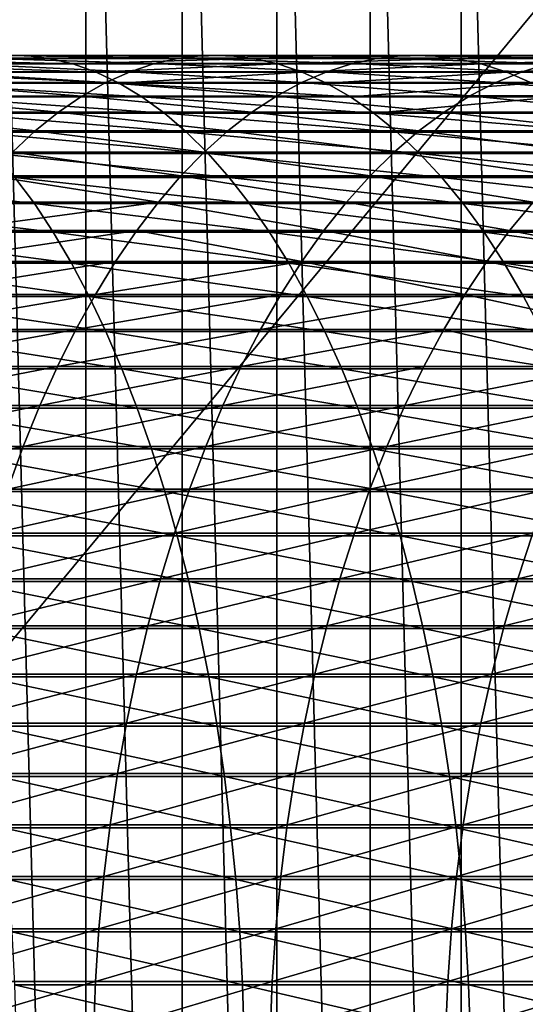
# Model space of a CAD drawing. Header units: metres. Extents: x -24 to 236, y -24 to 24.
# Tile 235 of 256: x 163.31 to 167.71, y 0.73 to 9.31. Entities that reach past the tile are written whole.
import ezdxf

# ---------------------------------------------------------------- set-up
doc = ezdxf.new("R2010")
doc.units = ezdxf.units.M
doc.layers.add('solid_10392024', color=7, linetype='CONTINUOUS')

msp = doc.modelspace()

# ---------------------------------------------------------------- linework, layer by layer
at = {"layer": 'solid_10392024'}
for points in [[(140.5, -23.5), (140.5, 23.5), (179.5, 23.5)], [(179.5, -23.5), (140.5, -23.5), (179.5, 23.5)], [(163.880249, -15.882889, 45.650002), (163.880249, 15.882889, 45.650002), (163.029633, 16.066854, 45.650002)], [(163.029633, -16.066854, 45.650002), (163.880249, -15.882889, 45.650002), (163.029633, 16.066854, 45.650002)], [(164.720245, -15.653799, 45.650002), (164.720245, 15.653799, 45.650002), (163.880249, 15.882889, 45.650002)], [(163.880249, -15.882889, 45.650002), (164.720245, -15.653799, 45.650002), (163.880249, 15.882889, 45.650002)], [(165.546555, -15.38045, 45.650002), (165.546555, 15.38045, 45.650002), (164.720245, 15.653799, 45.650002)], [(164.720245, -15.653799, 45.650002), (165.546555, -15.38045, 45.650002), (164.720245, 15.653799, 45.650002)], [(166.357162, -15.063484, 45.650002), (166.357162, 15.063484, 45.650002), (165.546555, 15.38045, 45.650002)], [(165.546555, -15.38045, 45.650002), (166.357162, -15.063484, 45.650002), (165.546555, 15.38045, 45.650002)], [(167.150024, -14.703731, 45.650002), (167.150024, 14.703731, 45.650002), (166.357162, 15.063484, 45.650002)], [(166.357162, -15.063484, 45.650002), (167.150024, -14.703731, 45.650002), (166.357162, 15.063484, 45.650002)], [(167.922241, -14.302468, 45.650002), (167.922241, 14.302468, 45.650002), (167.150024, 14.703731, 45.650002)], [(167.150024, -14.703731, 45.650002), (167.922241, -14.302468, 45.650002), (167.150024, 14.703731, 45.650002)], [(163.35791, 8.996555, 369.279266), (163.15242, 8.99726, 368.863342), (161.382629, 8.997278, 369.710724)], [(161.578018, 8.996573, 370.1315), (163.35791, 8.996555, 369.279266), (161.382629, 8.997278, 369.710724)], [(163.56311, 8.971946, 369.694611), (163.35791, 8.996555, 369.279266), (161.578018, 8.996573, 370.1315)], [(161.773117, 8.971964, 370.551697), (163.56311, 8.971946, 369.694611), (161.578018, 8.996573, 370.1315)], [(163.767471, 8.923496, 370.108276), (163.56311, 8.971946, 369.694611), (161.773117, 8.971964, 370.551697)], [(161.967422, 8.923514, 370.970154), (163.767471, 8.923496, 370.108276), (161.773117, 8.971964, 370.551697)], [(162.742752, 8.927011, 368.034149), (164.266983, 8.856256, 366.744415), (162.539673, 8.856244, 367.623077)], [(162.947189, 8.974058, 368.447937), (164.479843, 8.927025, 367.150513), (162.742752, 8.927011, 368.034149)], [(162.742752, 8.927011, 368.034149), (164.479843, 8.927025, 367.150513), (164.266983, 8.856256, 366.744415)], [(163.15242, 8.99726, 368.863342), (164.694122, 8.974072, 367.559296), (162.947189, 8.974058, 368.447937)], [(162.947189, 8.974058, 368.447937), (164.694122, 8.974072, 367.559296), (164.479843, 8.927025, 367.150513)], [(163.15242, 8.99726, 368.863342), (164.909241, 8.997273, 367.969666), (164.694122, 8.974072, 367.559296)], [(163.35791, 8.996555, 369.279266), (164.909241, 8.997273, 367.969666), (163.15242, 8.99726, 368.863342)], [(163.35791, 8.996555, 369.279266), (165.124634, 8.996569, 368.380554), (164.909241, 8.997273, 367.969666)], [(163.56311, 8.971946, 369.694611), (165.124634, 8.996569, 368.380554), (163.35791, 8.996555, 369.279266)], [(163.56311, 8.971946, 369.694611), (165.339737, 8.971959, 368.790863), (165.124634, 8.996569, 368.380554)], [(163.767471, 8.923496, 370.108276), (165.339737, 8.971959, 368.790863), (163.56311, 8.971946, 369.694611)], [(163.767471, 8.923496, 370.108276), (165.55394, 8.92351, 369.199493), (165.339737, 8.971959, 368.790863)], [(164.479843, 8.927025, 367.150513), (165.981262, 8.856295, 365.820374), (164.266983, 8.856256, 366.744415)], [(164.694122, 8.974072, 367.559296), (166.203705, 8.927062, 366.221283), (164.479843, 8.927025, 367.150513)], [(164.479843, 8.927025, 367.150513), (166.203705, 8.927062, 366.221283), (165.981262, 8.856295, 365.820374)], [(164.909241, 8.997273, 367.969666), (166.427628, 8.97411, 366.624847), (164.694122, 8.974072, 367.559296)], [(164.694122, 8.974072, 367.559296), (166.427628, 8.97411, 366.624847), (166.203705, 8.927062, 366.221283)], [(164.909241, 8.997273, 367.969666), (166.65242, 8.997312, 367.029999), (166.427628, 8.97411, 366.624847)], [(165.124634, 8.996569, 368.380554), (166.65242, 8.997312, 367.029999), (164.909241, 8.997273, 367.969666)], [(165.124634, 8.996569, 368.380554), (166.877502, 8.996607, 367.435669), (166.65242, 8.997312, 367.029999)], [(165.339737, 8.971959, 368.790863), (166.877502, 8.996607, 367.435669), (165.124634, 8.996569, 368.380554)], [(165.339737, 8.971959, 368.790863), (167.10228, 8.971997, 367.840759), (166.877502, 8.996607, 367.435669)], [(165.55394, 8.92351, 369.199493), (167.10228, 8.971997, 367.840759), (165.339737, 8.971959, 368.790863)], [(165.55394, 8.92351, 369.199493), (167.326126, 8.923548, 368.244202), (167.10228, 8.971997, 367.840759)], [(166.203705, 8.927062, 366.221283), (167.681839, 8.856334, 364.851196), (165.981262, 8.856295, 365.820374)], [(166.427628, 8.97411, 366.624847), (167.913651, 8.927102, 365.246765), (166.203705, 8.927062, 366.221283)], [(166.203705, 8.927062, 366.221283), (167.913651, 8.927102, 365.246765), (167.681839, 8.856334, 364.851196)], [(166.65242, 8.997312, 367.029999), (168.147003, 8.97415, 365.644958), (166.427628, 8.97411, 366.624847)], [(166.427628, 8.97411, 366.624847), (168.147003, 8.97415, 365.644958), (167.913651, 8.927102, 365.246765)], [(166.65242, 8.997312, 367.029999), (168.381256, 8.997353, 366.044739), (168.147003, 8.97415, 365.644958)], [(166.877502, 8.996607, 367.435669), (168.381256, 8.997353, 366.044739), (166.65242, 8.997312, 367.029999)], [(166.877502, 8.996607, 367.435669), (168.615814, 8.996648, 366.444977), (168.381256, 8.997353, 366.044739)], [(167.10228, 8.971997, 367.840759), (168.615814, 8.996648, 366.444977), (166.877502, 8.996607, 367.435669)], [(167.10228, 8.971997, 367.840759), (168.850037, 8.972037, 366.844696), (168.615814, 8.996648, 366.444977)], [(167.326126, 8.923548, 368.244202), (168.850037, 8.972037, 366.844696), (167.10228, 8.971997, 367.840759)], [(167.326126, 8.923548, 368.244202), (169.083313, 8.923588, 367.242767), (168.850037, 8.972037, 366.844696)], [(167.913651, 8.927102, 365.246765), (169.368057, 8.856349, 363.837219), (167.681839, 8.856334, 364.851196)], [(163.970459, 8.851336, 370.519135), (163.767471, 8.923496, 370.108276), (161.967422, 8.923514, 370.970154)], [(162.160431, 8.851354, 371.385834), (163.970459, 8.851336, 370.519135), (161.967422, 8.923514, 370.970154)], [(164.171539, 8.755657, 370.926147), (163.970459, 8.851336, 370.519135), (162.160431, 8.851354, 371.385834)], [(162.351608, 8.755674, 371.797546), (164.171539, 8.755657, 370.926147), (162.160431, 8.851354, 371.385834)], [(162.539673, 8.856244, 367.623077), (164.056076, 8.761957, 366.342102), (162.338486, 8.761945, 367.21582)], [(162.539673, 8.856244, 367.623077), (164.266983, 8.856256, 366.744415), (164.056076, 8.761957, 366.342102)], [(163.970459, 8.851336, 370.519135), (165.55394, 8.92351, 369.199493), (163.767471, 8.923496, 370.108276)], [(163.970459, 8.851336, 370.519135), (165.766724, 8.851349, 369.605408), (165.55394, 8.92351, 369.199493)], [(164.171539, 8.755657, 370.926147), (165.766724, 8.851349, 369.605408), (163.970459, 8.851336, 370.519135)], [(164.266983, 8.856256, 366.744415), (165.76088, 8.761994, 365.423157), (164.056076, 8.761957, 366.342102)], [(164.171539, 8.755657, 370.926147), (165.977478, 8.75567, 370.007446), (165.766724, 8.851349, 369.605408)], [(164.266983, 8.856256, 366.744415), (165.981262, 8.856295, 365.820374), (165.76088, 8.761994, 365.423157)], [(165.766724, 8.851349, 369.605408), (167.326126, 8.923548, 368.244202), (165.55394, 8.92351, 369.199493)], [(165.981262, 8.856295, 365.820374), (167.452179, 8.762033, 364.45929), (165.76088, 8.761994, 365.423157)], [(165.766724, 8.851349, 369.605408), (167.548477, 8.851387, 368.644928), (167.326126, 8.923548, 368.244202)], [(165.977478, 8.75567, 370.007446), (167.548477, 8.851387, 368.644928), (165.766724, 8.851349, 369.605408)], [(165.977478, 8.75567, 370.007446), (167.768723, 8.755707, 369.04187), (167.548477, 8.851387, 368.644928)], [(165.981262, 8.856295, 365.820374), (167.681839, 8.856334, 364.851196), (167.452179, 8.762033, 364.45929)], [(167.548477, 8.851387, 368.644928), (169.083313, 8.923588, 367.242767), (167.326126, 8.923548, 368.244202)], [(167.681839, 8.856334, 364.851196), (169.129349, 8.762048, 363.450745), (167.452179, 8.762033, 364.45929)], [(167.548477, 8.851387, 368.644928), (169.315018, 8.851426, 367.638153), (169.083313, 8.923588, 367.242767)], [(167.768723, 8.755707, 369.04187), (169.315018, 8.851426, 367.638153), (167.548477, 8.851387, 368.644928)], [(167.681839, 8.856334, 364.851196), (169.368057, 8.856349, 363.837219), (169.129349, 8.762048, 363.450745)], [(162.338486, 8.761945, 367.21582), (163.847733, 8.644376, 365.944641), (162.139709, 8.644363, 366.813477)], [(162.338486, 8.761945, 367.21582), (164.056076, 8.761957, 366.342102), (163.847733, 8.644376, 365.944641)], [(164.370163, 8.636713, 371.328156), (164.171539, 8.755657, 370.926147), (162.351608, 8.755674, 371.797546)], [(162.540466, 8.636729, 372.204254), (164.370163, 8.636713, 371.328156), (162.351608, 8.755674, 371.797546)], [(164.056076, 8.761957, 366.342102), (165.543152, 8.644412, 365.030731), (163.847733, 8.644376, 365.944641)], [(164.056076, 8.761957, 366.342102), (165.76088, 8.761994, 365.423157), (165.543152, 8.644412, 365.030731)], [(166.185669, 8.636725, 370.404602), (165.977478, 8.75567, 370.007446), (164.171539, 8.755657, 370.926147)], [(164.370163, 8.636713, 371.328156), (166.185669, 8.636725, 370.404602), (164.171539, 8.755657, 370.926147)], [(165.76088, 8.761994, 365.423157), (167.225296, 8.644451, 364.072083), (165.543152, 8.644412, 365.030731)], [(165.76088, 8.761994, 365.423157), (167.452179, 8.762033, 364.45929), (167.225296, 8.644451, 364.072083)], [(166.185669, 8.636725, 370.404602), (167.768723, 8.755707, 369.04187), (165.977478, 8.75567, 370.007446)], [(166.185669, 8.636725, 370.404602), (167.986282, 8.636762, 369.43399), (167.768723, 8.755707, 369.04187)], [(167.452179, 8.762033, 364.45929), (168.893494, 8.644465, 363.068939), (167.225296, 8.644451, 364.072083)], [(167.452179, 8.762033, 364.45929), (169.129349, 8.762048, 363.450745), (168.893494, 8.644465, 363.068939)], [(162.139709, 8.644363, 366.813477), (163.642456, 8.503825, 365.55304), (161.943878, 8.503813, 366.417084)], [(162.139709, 8.644363, 366.813477), (163.847733, 8.644376, 365.944641), (163.642456, 8.503825, 365.55304)], [(164.565811, 8.49482, 371.724152), (164.370163, 8.636713, 371.328156), (162.540466, 8.636729, 372.204254)], [(162.726486, 8.494836, 372.604858), (164.565811, 8.49482, 371.724152), (162.540466, 8.636729, 372.204254)], [(163.847733, 8.644376, 365.944641), (165.328644, 8.503861, 364.644135), (163.642456, 8.503825, 365.55304)], [(163.847733, 8.644376, 365.944641), (165.543152, 8.644412, 365.030731), (165.328644, 8.503861, 364.644135)], [(166.390747, 8.494832, 370.795807), (166.185669, 8.636725, 370.404602), (164.370163, 8.636713, 371.328156)], [(164.565811, 8.49482, 371.724152), (166.390747, 8.494832, 370.795807), (164.370163, 8.636713, 371.328156)], [(165.543152, 8.644412, 365.030731), (167.00177, 8.5039, 363.690613), (165.328644, 8.503861, 364.644135)], [(165.543152, 8.644412, 365.030731), (167.225296, 8.644451, 364.072083), (167.00177, 8.5039, 363.690613)], [(166.390747, 8.494832, 370.795807), (167.986282, 8.636762, 369.43399), (166.185669, 8.636725, 370.404602)], [(166.390747, 8.494832, 370.795807), (168.200577, 8.494868, 369.820221), (167.986282, 8.636762, 369.43399)], [(167.225296, 8.644451, 364.072083), (168.661148, 8.503914, 362.69278), (167.00177, 8.5039, 363.690613)], [(167.225296, 8.644451, 364.072083), (168.893494, 8.644465, 363.068939), (168.661148, 8.503914, 362.69278)], [(161.943878, 8.503813, 366.417084), (163.440826, 8.340679, 365.168396), (161.751511, 8.340667, 366.02771)], [(161.943878, 8.503813, 366.417084), (163.642456, 8.503825, 365.55304), (163.440826, 8.340679, 365.168396)], [(163.642456, 8.503825, 365.55304), (165.11795, 8.340714, 364.264374), (163.440826, 8.340679, 365.168396)], [(163.642456, 8.503825, 365.55304), (165.328644, 8.503861, 364.644135), (165.11795, 8.340714, 364.264374)], [(165.328644, 8.503861, 364.644135), (166.782196, 8.340752, 363.315918), (165.11795, 8.340714, 364.264374)], [(165.328644, 8.503861, 364.644135), (167.00177, 8.5039, 363.690613), (166.782196, 8.340752, 363.315918)], [(167.00177, 8.5039, 363.690613), (168.432922, 8.340766, 362.323303), (166.782196, 8.340752, 363.315918)], [(167.00177, 8.5039, 363.690613), (168.661148, 8.503914, 362.69278), (168.432922, 8.340766, 362.323303)], [(164.75795, 8.330355, 372.113068), (164.565811, 8.49482, 371.724152), (162.726486, 8.494836, 372.604858)], [(162.90918, 8.330371, 372.998322), (164.75795, 8.330355, 372.113068), (162.726486, 8.494836, 372.604858)], [(166.592163, 8.330367, 371.179993), (166.390747, 8.494832, 370.795807), (164.565811, 8.49482, 371.724152)], [(164.75795, 8.330355, 372.113068), (166.592163, 8.330367, 371.179993), (164.565811, 8.49482, 371.724152)], [(168.411057, 8.330402, 370.199524), (168.200577, 8.494868, 369.820221), (166.390747, 8.494832, 370.795807)], [(166.592163, 8.330367, 371.179993), (168.411057, 8.330402, 370.199524), (166.390747, 8.494832, 370.795807)], [(161.751511, 8.340667, 366.02771), (163.440826, 8.340679, 365.168396), (163.243378, 8.155371, 364.791718)], [(164.946091, 8.143755, 372.493866), (164.75795, 8.330355, 372.113068), (162.90918, 8.330371, 372.998322)], [(163.088058, 8.143771, 373.383545), (164.946091, 8.143755, 372.493866), (162.90918, 8.330371, 372.998322)], [(163.440826, 8.340679, 365.168396), (164.911606, 8.155405, 363.892487), (163.243378, 8.155371, 364.791718)], [(163.440826, 8.340679, 365.168396), (165.11795, 8.340714, 364.264374), (164.911606, 8.155405, 363.892487)], [(166.789368, 8.143767, 371.556183), (166.592163, 8.330367, 371.179993), (164.75795, 8.330355, 372.113068)], [(164.946091, 8.143755, 372.493866), (166.789368, 8.143767, 371.556183), (164.75795, 8.330355, 372.113068)], [(165.11795, 8.340714, 364.264374), (166.567169, 8.155442, 362.948975), (164.911606, 8.155405, 363.892487)], [(165.11795, 8.340714, 364.264374), (166.782196, 8.340752, 363.315918), (166.567169, 8.155442, 362.948975)], [(166.782196, 8.340752, 363.315918), (168.209412, 8.155456, 361.961456), (166.567169, 8.155442, 362.948975)], [(168.617126, 8.143802, 370.570923), (168.411057, 8.330402, 370.199524), (166.592163, 8.330367, 371.179993)], [(166.789368, 8.143767, 371.556183), (168.617126, 8.143802, 370.570923), (166.592163, 8.330367, 371.179993)], [(166.782196, 8.340752, 363.315918), (168.432922, 8.340766, 362.323303), (168.209412, 8.155456, 361.961456)], [(163.243378, 8.155371, 364.791718), (164.710159, 7.948426, 363.529419), (163.050613, 7.948392, 364.423981)], [(163.243378, 8.155371, 364.791718), (164.911606, 8.155405, 363.892487), (164.710159, 7.948426, 363.529419)], [(164.911606, 8.155405, 363.892487), (166.357254, 7.948462, 362.590759), (164.710159, 7.948426, 363.529419)], [(164.911606, 8.155405, 363.892487), (166.567169, 8.155442, 362.948975), (166.357254, 7.948462, 362.590759)], [(166.567169, 8.155442, 362.948975), (167.991226, 7.948475, 361.608215), (166.357254, 7.948462, 362.590759)], [(166.567169, 8.155442, 362.948975), (168.209412, 8.155456, 361.961456), (167.991226, 7.948475, 361.608215)], [(165.129715, 7.935516, 372.86554), (164.946091, 8.143755, 372.493866), (163.088058, 8.143771, 373.383545)], [(163.26265, 7.935532, 373.759552), (165.129715, 7.935516, 372.86554), (163.088058, 8.143771, 373.383545)], [(166.981842, 7.935528, 371.92337), (166.789368, 8.143767, 371.556183), (164.946091, 8.143755, 372.493866)], [(165.129715, 7.935516, 372.86554), (166.981842, 7.935528, 371.92337), (164.946091, 8.143755, 372.493866)], [(168.818268, 7.935562, 370.933411), (168.617126, 8.143802, 370.570923), (166.789368, 8.143767, 371.556183)], [(166.981842, 7.935528, 371.92337), (168.818268, 7.935562, 370.933411), (166.789368, 8.143767, 371.556183)], [(163.432495, 7.706207, 374.125336), (163.26265, 7.935532, 373.759552), (161.381393, 7.935567, 374.60495)], [(161.542267, 7.706241, 374.974731), (163.432495, 7.706207, 374.125336), (161.381393, 7.935567, 374.60495)], [(163.050613, 7.948392, 364.423981), (164.514175, 7.720327, 363.176178), (162.863052, 7.720294, 364.066193)], [(163.050613, 7.948392, 364.423981), (164.710159, 7.948426, 363.529419), (164.514175, 7.720327, 363.176178)], [(165.30835, 7.706192, 373.227112), (165.129715, 7.935516, 372.86554), (163.26265, 7.935532, 373.759552)], [(163.432495, 7.706207, 374.125336), (165.30835, 7.706192, 373.227112), (163.26265, 7.935532, 373.759552)], [(164.710159, 7.948426, 363.529419), (166.153015, 7.720362, 362.242218), (164.514175, 7.720327, 363.176178)], [(164.710159, 7.948426, 363.529419), (166.357254, 7.948462, 362.590759), (166.153015, 7.720362, 362.242218)], [(167.169083, 7.706203, 372.280548), (166.981842, 7.935528, 371.92337), (165.129715, 7.935516, 372.86554)], [(165.30835, 7.706192, 373.227112), (167.169083, 7.706203, 372.280548), (165.129715, 7.935516, 372.86554)], [(166.357254, 7.948462, 362.590759), (167.778931, 7.720375, 361.264526), (166.153015, 7.720362, 362.242218)], [(166.357254, 7.948462, 362.590759), (167.991226, 7.948475, 361.608215), (167.778931, 7.720375, 361.264526)], [(169.013931, 7.706236, 371.286041), (168.818268, 7.935562, 370.933411), (166.981842, 7.935528, 371.92337)], [(167.169083, 7.706203, 372.280548), (169.013931, 7.706236, 371.286041), (166.981842, 7.935528, 371.92337)], [(163.597137, 7.456406, 374.479889), (163.432495, 7.706207, 374.125336), (161.542267, 7.706241, 374.974731)], [(161.698227, 7.456439, 375.333221), (163.597137, 7.456406, 374.479889), (161.542267, 7.706241, 374.974731)], [(164.514175, 7.720327, 363.176178), (164.324142, 7.471714, 362.833679), (162.681213, 7.471682, 363.719269)], [(162.863052, 7.720294, 364.066193), (164.514175, 7.720327, 363.176178), (162.681213, 7.471682, 363.719269)], [(165.481522, 7.456391, 373.577606), (165.30835, 7.706192, 373.227112), (163.432495, 7.706207, 374.125336)], [(163.597137, 7.456406, 374.479889), (165.481522, 7.456391, 373.577606), (163.432495, 7.706207, 374.125336)], [(164.514175, 7.720327, 363.176178), (165.954987, 7.471747, 361.904266), (164.324142, 7.471714, 362.833679)], [(164.514175, 7.720327, 363.176178), (166.153015, 7.720362, 362.242218), (165.954987, 7.471747, 361.904266)], [(167.350586, 7.456403, 372.62677), (167.169083, 7.706203, 372.280548), (165.30835, 7.706192, 373.227112)], [(165.481522, 7.456391, 373.577606), (167.350586, 7.456403, 372.62677), (165.30835, 7.706192, 373.227112)], [(166.153015, 7.720362, 362.242218), (167.57309, 7.47176, 360.931274), (165.954987, 7.471747, 361.904266)], [(166.153015, 7.720362, 362.242218), (167.778931, 7.720375, 361.264526), (167.57309, 7.47176, 360.931274)], [(169.203598, 7.456434, 371.627899), (169.013931, 7.706236, 371.286041), (167.169083, 7.706203, 372.280548)], [(167.350586, 7.456403, 372.62677), (169.203598, 7.456434, 371.627899), (167.169083, 7.706203, 372.280548)], [(167.778931, 7.720375, 361.264526), (169.177811, 7.471755, 359.915039), (167.57309, 7.47176, 360.931274)], [(164.324142, 7.471714, 362.833679), (164.140579, 7.203248, 362.502838), (162.505554, 7.203217, 363.384155)], [(162.681213, 7.471682, 363.719269), (164.324142, 7.471714, 362.833679), (162.505554, 7.203217, 363.384155)], [(164.324142, 7.471714, 362.833679), (165.763702, 7.20328, 361.57782), (164.140579, 7.203248, 362.502838)], [(164.324142, 7.471714, 362.833679), (165.954987, 7.471747, 361.904266), (165.763702, 7.20328, 361.57782)], [(165.954987, 7.471747, 361.904266), (167.374268, 7.203292, 360.609375), (165.763702, 7.20328, 361.57782)], [(165.954987, 7.471747, 361.904266), (167.57309, 7.47176, 360.931274), (167.374268, 7.203292, 360.609375)], [(167.57309, 7.47176, 360.931274), (168.971619, 7.203287, 359.597809), (167.374268, 7.203292, 360.609375)], [(167.57309, 7.47176, 360.931274), (169.177811, 7.471755, 359.915039), (168.971619, 7.203287, 359.597809)], [(163.756149, 7.186792, 374.822296), (163.597137, 7.456406, 374.479889), (161.698227, 7.456439, 375.333221)], [(161.848831, 7.186824, 375.679413), (163.756149, 7.186792, 374.822296), (161.698227, 7.456439, 375.333221)], [(165.648743, 7.186779, 373.916077), (165.481522, 7.456391, 373.577606), (163.597137, 7.456406, 374.479889)], [(163.756149, 7.186792, 374.822296), (165.648743, 7.186779, 373.916077), (163.597137, 7.456406, 374.479889)], [(167.525879, 7.186789, 372.961151), (167.350586, 7.456403, 372.62677), (165.481522, 7.456391, 373.577606)], [(165.648743, 7.186779, 373.916077), (167.525879, 7.186789, 372.961151), (165.481522, 7.456391, 373.577606)], [(169.38678, 7.18682, 371.958008), (169.203598, 7.456434, 371.627899), (167.350586, 7.456403, 372.62677)], [(167.525879, 7.186789, 372.961151), (169.38678, 7.18682, 371.958008), (167.350586, 7.456403, 372.62677)], [(163.909088, 6.898083, 375.151672), (163.756149, 7.186792, 374.822296), (161.848831, 7.186824, 375.679413)], [(161.993698, 6.898113, 376.01239), (163.909088, 6.898083, 375.151672), (161.848831, 7.186824, 375.679413)], [(164.140579, 7.203248, 362.502838), (163.963989, 6.915641, 362.18454), (162.336548, 6.915612, 363.061768)], [(162.505554, 7.203217, 363.384155), (164.140579, 7.203248, 362.502838), (162.336548, 6.915612, 363.061768)], [(165.809601, 6.898069, 374.241638), (165.648743, 7.186779, 373.916077), (163.756149, 7.186792, 374.822296)], [(163.909088, 6.898083, 375.151672), (165.809601, 6.898069, 374.241638), (163.756149, 7.186792, 374.822296)], [(165.763702, 7.20328, 361.57782), (165.579666, 6.915672, 361.263763), (163.963989, 6.915641, 362.18454)], [(164.140579, 7.203248, 362.502838), (165.763702, 7.20328, 361.57782), (163.963989, 6.915641, 362.18454)], [(165.763702, 7.20328, 361.57782), (167.182968, 6.915684, 360.299683), (165.579666, 6.915672, 361.263763)], [(167.694489, 6.898079, 373.282776), (167.525879, 7.186789, 372.961151), (165.648743, 7.186779, 373.916077)], [(165.809601, 6.898069, 374.241638), (167.694489, 6.898079, 373.282776), (165.648743, 7.186779, 373.916077)], [(165.763702, 7.20328, 361.57782), (167.374268, 7.203292, 360.609375), (167.182968, 6.915684, 360.299683)], [(167.374268, 7.203292, 360.609375), (168.773254, 6.915679, 359.292572), (167.182968, 6.915684, 360.299683)], [(167.374268, 7.203292, 360.609375), (168.971619, 7.203287, 359.597809), (168.773254, 6.915679, 359.292572)], [(169.562973, 6.898108, 372.275543), (169.38678, 7.18682, 371.958008), (167.525879, 7.186789, 372.961151)], [(167.694489, 6.898079, 373.282776), (169.562973, 6.898108, 372.275543), (167.525879, 7.186789, 372.961151)], [(164.055557, 6.591043, 375.467102), (163.909088, 6.898083, 375.151672), (161.993698, 6.898113, 376.01239)], [(162.132446, 6.591073, 376.331329), (164.055557, 6.591043, 375.467102), (161.993698, 6.898113, 376.01239)], [(163.963989, 6.915641, 362.18454), (163.7948, 6.609659, 361.879608), (162.174652, 6.609632, 362.752899)], [(162.336548, 6.915612, 363.061768), (163.963989, 6.915641, 362.18454), (162.174652, 6.609632, 362.752899)], [(165.579666, 6.915672, 361.263763), (165.403366, 6.609689, 360.962891), (163.7948, 6.609659, 361.879608)], [(163.963989, 6.915641, 362.18454), (165.579666, 6.915672, 361.263763), (163.7948, 6.609659, 361.879608)], [(165.963654, 6.591031, 374.553436), (165.809601, 6.898069, 374.241638), (163.909088, 6.898083, 375.151672)], [(164.055557, 6.591043, 375.467102), (165.963654, 6.591031, 374.553436), (163.909088, 6.898083, 375.151672)], [(167.182968, 6.915684, 360.299683), (166.99971, 6.6097, 360.002991), (165.403366, 6.609689, 360.962891)], [(165.579666, 6.915672, 361.263763), (167.182968, 6.915684, 360.299683), (165.403366, 6.609689, 360.962891)], [(167.855957, 6.59104, 373.59079), (167.694489, 6.898079, 373.282776), (165.809601, 6.898069, 374.241638)], [(165.963654, 6.591031, 374.553436), (167.855957, 6.59104, 373.59079), (165.809601, 6.898069, 374.241638)], [(167.182968, 6.915684, 360.299683), (168.583206, 6.609695, 359.000214), (166.99971, 6.6097, 360.002991)], [(167.182968, 6.915684, 360.299683), (168.773254, 6.915679, 359.292572), (168.583206, 6.609695, 359.000214)], [(169.731705, 6.591068, 372.579651), (169.562973, 6.898108, 372.275543), (167.694489, 6.898079, 373.282776)], [(167.855957, 6.59104, 373.59079), (169.731705, 6.591068, 372.579651), (167.694489, 6.898079, 373.282776)], [(163.7948, 6.609659, 361.879608), (163.633499, 6.286115, 361.588867), (162.020294, 6.286088, 362.458435)], [(162.174652, 6.609632, 362.752899), (163.7948, 6.609659, 361.879608), (162.020294, 6.286088, 362.458435)], [(165.403366, 6.609689, 360.962891), (165.235275, 6.286143, 360.676025), (163.633499, 6.286115, 361.588867)], [(163.7948, 6.609659, 361.879608), (165.403366, 6.609689, 360.962891), (163.633499, 6.286115, 361.588867)], [(166.99971, 6.6097, 360.002991), (166.824997, 6.286153, 359.720123), (165.235275, 6.286143, 360.676025)], [(165.403366, 6.609689, 360.962891), (166.99971, 6.6097, 360.002991), (165.235275, 6.286143, 360.676025)], [(166.99971, 6.6097, 360.002991), (168.402023, 6.286149, 358.721436), (166.824997, 6.286153, 359.720123)], [(166.99971, 6.6097, 360.002991), (168.583206, 6.609695, 359.000214), (168.402023, 6.286149, 358.721436)], [(164.195175, 6.266491, 375.767761), (164.055557, 6.591043, 375.467102), (162.132446, 6.591073, 376.331329)], [(162.264694, 6.266519, 376.635284), (164.195175, 6.266491, 375.767761), (162.132446, 6.591073, 376.331329)], [(166.110489, 6.266479, 374.850647), (165.963654, 6.591031, 374.553436), (164.055557, 6.591043, 375.467102)], [(164.195175, 6.266491, 375.767761), (166.110489, 6.266479, 374.850647), (164.055557, 6.591043, 375.467102)], [(168.009872, 6.266488, 373.884399), (167.855957, 6.59104, 373.59079), (165.963654, 6.591031, 374.553436)], [(166.110489, 6.266479, 374.850647), (168.009872, 6.266488, 373.884399), (165.963654, 6.591031, 374.553436)], [(163.633499, 6.286115, 361.588867), (163.480499, 5.945867, 361.31311), (161.873886, 5.945842, 362.179108)], [(162.020294, 6.286088, 362.458435), (163.633499, 6.286115, 361.588867), (161.873886, 5.945842, 362.179108)], [(164.32756, 5.925288, 376.052856), (164.195175, 6.266491, 375.767761), (162.264694, 6.266519, 376.635284)], [(162.390091, 5.925314, 376.923523), (164.32756, 5.925288, 376.052856), (162.264694, 6.266519, 376.635284)], [(165.235275, 6.286143, 360.676025), (165.075836, 5.945894, 360.403931), (163.480499, 5.945867, 361.31311)], [(163.633499, 6.286115, 361.588867), (165.235275, 6.286143, 360.676025), (163.480499, 5.945867, 361.31311)], [(166.249725, 5.925277, 375.132446), (166.110489, 6.266479, 374.850647), (164.195175, 6.266491, 375.767761)], [(164.32756, 5.925288, 376.052856), (166.249725, 5.925277, 375.132446), (164.195175, 6.266491, 375.767761)], [(166.824997, 6.286153, 359.720123), (166.659271, 5.945904, 359.451813), (165.075836, 5.945894, 360.403931)], [(165.235275, 6.286143, 360.676025), (166.824997, 6.286153, 359.720123), (165.075836, 5.945894, 360.403931)], [(168.155823, 5.925285, 374.162781), (168.009872, 6.266488, 373.884399), (166.110489, 6.266479, 374.850647)], [(166.249725, 5.925277, 375.132446), (168.155823, 5.925285, 374.162781), (166.110489, 6.266479, 374.850647)], [(166.824997, 6.286153, 359.720123), (168.402023, 6.286149, 358.721436), (166.659271, 5.945904, 359.451813)], [(168.402023, 6.286149, 358.721436), (168.230148, 5.945899, 358.457001), (166.659271, 5.945904, 359.451813)], [(163.480499, 5.945867, 361.31311), (163.336212, 5.58982, 361.05304), (161.735809, 5.589797, 361.91568)], [(161.873886, 5.945842, 362.179108), (163.480499, 5.945867, 361.31311), (161.735809, 5.589797, 361.91568)], [(164.452362, 5.568341, 376.321625), (164.32756, 5.925288, 376.052856), (162.390091, 5.925314, 376.923523)], [(162.508301, 5.568365, 377.195251), (164.452362, 5.568341, 376.321625), (162.390091, 5.925314, 376.923523)], [(165.075836, 5.945894, 360.403931), (164.925461, 5.589846, 360.147339), (163.336212, 5.58982, 361.05304)], [(163.480499, 5.945867, 361.31311), (165.075836, 5.945894, 360.403931), (163.336212, 5.58982, 361.05304)], [(166.380981, 5.56833, 375.398132), (166.249725, 5.925277, 375.132446), (164.32756, 5.925288, 376.052856)], [(164.452362, 5.568341, 376.321625), (166.380981, 5.56833, 375.398132), (164.32756, 5.925288, 376.052856)], [(166.659271, 5.945904, 359.451813), (166.502975, 5.589855, 359.198761), (164.925461, 5.589846, 360.147339)], [(165.075836, 5.945894, 360.403931), (166.659271, 5.945904, 359.451813), (164.925461, 5.589846, 360.147339)], [(168.293411, 5.568338, 374.425262), (168.155823, 5.925285, 374.162781), (166.249725, 5.925277, 375.132446)], [(166.380981, 5.56833, 375.398132), (168.293411, 5.568338, 374.425262), (166.249725, 5.925277, 375.132446)], [(166.659271, 5.945904, 359.451813), (168.230148, 5.945899, 358.457001), (166.502975, 5.589855, 359.198761)], [(168.230148, 5.945899, 358.457001), (168.068069, 5.589851, 358.207642), (166.502975, 5.589855, 359.198761)], [(163.336212, 5.58982, 361.05304), (163.201004, 5.218921, 360.809357), (161.60643, 5.218899, 361.668854)], [(161.735809, 5.589797, 361.91568), (163.336212, 5.58982, 361.05304), (161.60643, 5.218899, 361.668854)], [(164.925461, 5.589846, 360.147339), (164.784576, 5.218945, 359.906891), (163.201004, 5.218921, 360.809357)], [(163.336212, 5.58982, 361.05304), (164.925461, 5.589846, 360.147339), (163.201004, 5.218921, 360.809357)], [(166.502975, 5.589855, 359.198761), (166.356522, 5.218953, 358.96167), (164.784576, 5.218945, 359.906891)], [(164.925461, 5.589846, 360.147339), (166.502975, 5.589855, 359.198761), (164.784576, 5.218945, 359.906891)], [(166.502975, 5.589855, 359.198761), (168.068069, 5.589851, 358.207642), (166.356522, 5.218953, 358.96167)], [(168.068069, 5.589851, 358.207642), (167.916199, 5.218949, 357.973969), (166.356522, 5.218953, 358.96167)], [(164.569244, 5.196598, 376.573364), (164.452362, 5.568341, 376.321625), (162.508301, 5.568365, 377.195251)], [(162.619034, 5.19662, 377.449768), (164.569244, 5.196598, 376.573364), (162.508301, 5.568365, 377.195251)], [(166.503922, 5.196588, 375.646973), (166.380981, 5.56833, 375.398132), (164.452362, 5.568341, 376.321625)], [(164.569244, 5.196598, 376.573364), (166.503922, 5.196588, 375.646973), (164.452362, 5.568341, 376.321625)], [(168.422272, 5.196595, 374.671051), (168.293411, 5.568338, 374.425262), (166.380981, 5.56833, 375.398132)], [(166.503922, 5.196588, 375.646973), (168.422272, 5.196595, 374.671051), (166.380981, 5.56833, 375.398132)], [(164.677917, 4.811047, 376.807373), (164.569244, 5.196598, 376.573364), (162.619034, 5.19662, 377.449768)], [(162.721954, 4.811068, 377.686371), (164.677917, 4.811047, 376.807373), (162.619034, 5.19662, 377.449768)], [(164.784576, 5.218945, 359.906891), (164.653534, 4.834176, 359.683258), (163.075256, 4.834154, 360.582703)], [(163.201004, 5.218921, 360.809357), (164.784576, 5.218945, 359.906891), (163.075256, 4.834154, 360.582703)], [(166.618225, 4.811038, 375.878296), (166.503922, 5.196588, 375.646973), (164.569244, 5.196598, 376.573364)], [(164.677917, 4.811047, 376.807373), (166.618225, 4.811038, 375.878296), (164.569244, 5.196598, 376.573364)], [(166.356522, 5.218953, 358.96167), (166.220322, 4.834184, 358.74115), (164.653534, 4.834176, 359.683258)], [(164.784576, 5.218945, 359.906891), (166.356522, 5.218953, 358.96167), (164.653534, 4.834176, 359.683258)], [(166.356522, 5.218953, 358.96167), (167.916199, 5.218949, 357.973969), (166.220322, 4.834184, 358.74115)], [(167.916199, 5.218949, 357.973969), (167.774948, 4.834181, 357.756653), (166.220322, 4.834184, 358.74115)], [(168.542068, 4.811045, 374.899597), (168.422272, 5.196595, 374.671051), (166.503922, 5.196588, 375.646973)], [(166.618225, 4.811038, 375.878296), (168.542068, 4.811045, 374.899597), (166.503922, 5.196588, 375.646973)], [(164.778076, 4.412712, 377.023071), (164.677917, 4.811047, 376.807373), (162.721954, 4.811068, 377.686371)], [(162.816833, 4.412732, 377.904419), (164.778076, 4.412712, 377.023071), (162.721954, 4.811068, 377.686371)], [(164.653534, 4.834176, 359.683258), (164.5327, 4.436563, 359.477051), (162.959305, 4.436543, 360.373688)], [(163.075256, 4.834154, 360.582703), (164.653534, 4.834176, 359.683258), (162.959305, 4.436543, 360.373688)], [(166.220322, 4.834184, 358.74115), (166.094711, 4.43657, 358.537811), (164.5327, 4.436563, 359.477051)], [(164.653534, 4.834176, 359.683258), (166.220322, 4.834184, 358.74115), (164.5327, 4.436563, 359.477051)], [(166.723557, 4.412704, 376.091492), (166.618225, 4.811038, 375.878296), (164.677917, 4.811047, 376.807373)], [(164.778076, 4.412712, 377.023071), (166.723557, 4.412704, 376.091492), (164.677917, 4.811047, 376.807373)], [(166.220322, 4.834184, 358.74115), (167.774948, 4.834181, 357.756653), (166.094711, 4.43657, 358.537811)], [(167.774948, 4.834181, 357.756653), (167.644699, 4.436567, 357.556244), (166.094711, 4.43657, 358.537811)], [(168.652481, 4.41271, 375.110199), (168.542068, 4.811045, 374.899597), (166.618225, 4.811038, 375.878296)], [(166.723557, 4.412704, 376.091492), (168.652481, 4.41271, 375.110199), (166.618225, 4.811038, 375.878296)], [(167.774948, 4.834181, 357.756653), (169.316803, 4.834173, 356.730072), (167.644699, 4.436567, 357.556244)], [(169.316803, 4.834173, 356.730072), (169.182007, 4.436559, 356.532684), (167.644699, 4.436567, 357.556244)], [(164.869461, 4.002652, 377.219849), (164.778076, 4.412712, 377.023071), (162.816833, 4.412732, 377.904419)], [(162.903381, 4.00267, 378.103394), (164.869461, 4.002652, 377.219849), (162.816833, 4.412732, 377.904419)], [(164.5327, 4.436563, 359.477051), (164.422379, 4.027161, 359.288757), (162.853439, 4.027143, 360.182892)], [(162.959305, 4.436543, 360.373688), (164.5327, 4.436563, 359.477051), (162.853439, 4.027143, 360.182892)], [(166.094711, 4.43657, 358.537811), (165.980042, 4.027167, 358.352142), (164.422379, 4.027161, 359.288757)], [(164.5327, 4.436563, 359.477051), (166.094711, 4.43657, 358.537811), (164.422379, 4.027161, 359.288757)], [(166.819672, 4.002645, 376.286011), (166.723557, 4.412704, 376.091492), (164.778076, 4.412712, 377.023071)], [(164.869461, 4.002652, 377.219849), (166.819672, 4.002645, 376.286011), (164.778076, 4.412712, 377.023071)], [(166.094711, 4.43657, 358.537811), (167.644699, 4.436567, 357.556244), (165.980042, 4.027167, 358.352142)], [(167.644699, 4.436567, 357.556244), (167.525787, 4.027164, 357.373291), (165.980042, 4.027167, 358.352142)], [(168.753235, 4.00265, 375.302368), (168.652481, 4.41271, 375.110199), (166.723557, 4.412704, 376.091492)], [(166.819672, 4.002645, 376.286011), (168.753235, 4.00265, 375.302368), (166.723557, 4.412704, 376.091492)], [(167.644699, 4.436567, 357.556244), (169.182007, 4.436559, 356.532684), (167.525787, 4.027164, 357.373291)], [(169.182007, 4.436559, 356.532684), (169.058945, 4.027158, 356.352478), (167.525787, 4.027164, 357.373291)], [(164.422379, 4.027161, 359.288757), (164.322876, 3.607058, 359.118958), (162.75795, 3.607042, 360.010773)], [(162.853439, 4.027143, 360.182892), (164.422379, 4.027161, 359.288757), (162.75795, 3.607042, 360.010773)], [(164.951813, 3.581957, 377.397217), (164.869461, 4.002652, 377.219849), (162.903381, 4.00267, 378.103394)], [(162.9814, 3.581973, 378.282684), (164.951813, 3.581957, 377.397217), (162.903381, 4.00267, 378.103394)], [(165.980042, 4.027167, 358.352142), (165.876602, 3.607064, 358.184692), (164.322876, 3.607058, 359.118958)], [(164.422379, 4.027161, 359.288757), (165.980042, 4.027167, 358.352142), (164.322876, 3.607058, 359.118958)], [(166.906281, 3.58195, 376.461334), (166.819672, 4.002645, 376.286011), (164.869461, 4.002652, 377.219849)], [(164.951813, 3.581957, 377.397217), (166.906281, 3.58195, 376.461334), (164.869461, 4.002652, 377.219849)], [(165.980042, 4.027167, 358.352142), (167.525787, 4.027164, 357.373291), (165.876602, 3.607064, 358.184692)], [(167.525787, 4.027164, 357.373291), (167.418518, 3.607061, 357.208252), (165.876602, 3.607064, 358.184692)], [(168.844025, 3.581955, 375.475555), (168.753235, 4.00265, 375.302368), (166.819672, 4.002645, 376.286011)], [(166.906281, 3.58195, 376.461334), (168.844025, 3.581955, 375.475555), (166.819672, 4.002645, 376.286011)], [(167.525787, 4.027164, 357.373291), (169.058945, 4.027158, 356.352478), (167.418518, 3.607061, 357.208252)], [(169.058945, 4.027158, 356.352478), (168.947952, 3.607055, 356.189911), (167.418518, 3.607061, 357.208252)], [(164.322876, 3.607058, 359.118958), (164.234436, 3.177371, 358.968048), (162.673096, 3.177357, 359.857819)], [(162.75795, 3.607042, 360.010773), (164.322876, 3.607058, 359.118958), (162.673096, 3.177357, 359.857819)], [(165.876602, 3.607064, 358.184692), (165.784683, 3.177376, 358.035858), (164.234436, 3.177371, 358.968048)], [(164.322876, 3.607058, 359.118958), (165.876602, 3.607064, 358.184692), (164.234436, 3.177371, 358.968048)], [(165.876602, 3.607064, 358.184692), (167.418518, 3.607061, 357.208252), (165.784683, 3.177376, 358.035858)], [(167.418518, 3.607061, 357.208252), (167.323196, 3.177374, 357.061584), (165.784683, 3.177376, 358.035858)], [(167.418518, 3.607061, 357.208252), (168.947952, 3.607055, 356.189911), (167.323196, 3.177374, 357.061584)], [(168.947952, 3.607055, 356.189911), (168.849319, 3.177369, 356.045471), (167.323196, 3.177374, 357.061584)], [(165.024933, 3.151744, 377.554688), (164.951813, 3.581957, 377.397217), (162.9814, 3.581973, 378.282684)], [(163.050659, 3.151758, 378.441895), (165.024933, 3.151744, 377.554688), (162.9814, 3.581973, 378.282684)], [(166.983185, 3.151738, 376.616974), (166.906281, 3.58195, 376.461334), (164.951813, 3.581957, 377.397217)], [(165.024933, 3.151744, 377.554688), (166.983185, 3.151738, 376.616974), (164.951813, 3.581957, 377.397217)], [(168.924637, 3.151742, 375.629333), (168.844025, 3.581955, 375.475555), (166.906281, 3.58195, 376.461334)], [(166.983185, 3.151738, 376.616974), (168.924637, 3.151742, 375.629333), (166.906281, 3.58195, 376.461334)], [(164.234436, 3.177371, 358.968048), (164.157318, 2.739241, 358.836426), (162.599091, 2.739229, 359.724426)], [(162.673096, 3.177357, 359.857819), (164.234436, 3.177371, 358.968048), (162.599091, 2.739229, 359.724426)], [(165.784683, 3.177376, 358.035858), (165.704529, 2.739246, 357.906097), (164.157318, 2.739241, 358.836426)], [(164.234436, 3.177371, 358.968048), (165.784683, 3.177376, 358.035858), (164.157318, 2.739241, 358.836426)], [(165.784683, 3.177376, 358.035858), (167.323196, 3.177374, 357.061584), (165.704529, 2.739246, 357.906097)], [(167.323196, 3.177374, 357.061584), (167.240067, 2.739244, 356.933685), (165.704529, 2.739246, 357.906097)], [(167.323196, 3.177374, 357.061584), (168.849319, 3.177369, 356.045471), (167.240067, 2.739244, 356.933685)], [(168.849319, 3.177369, 356.045471), (168.76329, 2.739239, 355.919495), (167.240067, 2.739244, 356.933685)], [(165.088623, 2.713156, 377.691833), (165.024933, 3.151744, 377.554688), (163.050659, 3.151758, 378.441895)], [(163.110992, 2.713168, 378.580566), (165.088623, 2.713156, 377.691833), (163.050659, 3.151758, 378.441895)], [(167.050171, 2.713151, 376.752533), (166.983185, 3.151738, 376.616974), (165.024933, 3.151744, 377.554688)], [(165.088623, 2.713156, 377.691833), (167.050171, 2.713151, 376.752533), (165.024933, 3.151744, 377.554688)], [(168.994843, 2.713155, 375.763245), (168.924637, 3.151742, 375.629333), (166.983185, 3.151738, 376.616974)], [(167.050171, 2.713151, 376.752533), (168.994843, 2.713155, 375.763245), (166.983185, 3.151738, 376.616974)], [(164.157318, 2.739241, 358.836426), (164.091721, 2.293833, 358.724457), (162.536133, 2.293823, 359.610962)], [(162.599091, 2.739229, 359.724426), (164.157318, 2.739241, 358.836426), (162.536133, 2.293823, 359.610962)], [(165.1427, 2.267359, 377.808289), (165.088623, 2.713156, 377.691833), (163.110992, 2.713168, 378.580566)], [(163.162216, 2.26737, 378.698303), (165.1427, 2.267359, 377.808289), (163.110992, 2.713168, 378.580566)], [(165.704529, 2.739246, 357.906097), (165.636337, 2.293837, 357.795685), (164.091721, 2.293833, 358.724457)], [(164.157318, 2.739241, 358.836426), (165.704529, 2.739246, 357.906097), (164.091721, 2.293833, 358.724457)], [(167.107056, 2.267355, 376.867676), (167.050171, 2.713151, 376.752533), (165.088623, 2.713156, 377.691833)], [(165.1427, 2.267359, 377.808289), (167.107056, 2.267355, 376.867676), (165.088623, 2.713156, 377.691833)], [(165.704529, 2.739246, 357.906097), (167.240067, 2.739244, 356.933685), (165.636337, 2.293837, 357.795685)], [(167.240067, 2.739244, 356.933685), (167.169342, 2.293835, 356.82489), (165.636337, 2.293837, 357.795685)], [(169.054459, 2.267359, 375.876984), (168.994843, 2.713155, 375.763245), (167.050171, 2.713151, 376.752533)], [(167.107056, 2.267355, 376.867676), (169.054459, 2.267359, 375.876984), (167.050171, 2.713151, 376.752533)], [(167.240067, 2.739244, 356.933685), (168.76329, 2.739239, 355.919495), (167.169342, 2.293835, 356.82489)], [(168.76329, 2.739239, 355.919495), (168.690109, 2.293831, 355.812347), (167.169342, 2.293835, 356.82489)], [(164.091721, 2.293833, 358.724457), (164.037811, 1.84233, 358.632446), (162.48439, 1.842321, 359.5177)], [(162.536133, 2.293823, 359.610962), (164.091721, 2.293833, 358.724457), (162.48439, 1.842321, 359.5177)], [(165.187027, 1.815538, 377.903778), (165.1427, 2.267359, 377.808289), (163.162216, 2.26737, 378.698303)], [(163.204208, 1.815546, 378.79483), (165.187027, 1.815538, 377.903778), (163.162216, 2.26737, 378.698303)], [(165.636337, 2.293837, 357.795685), (165.580292, 1.842333, 357.704956), (164.037811, 1.84233, 358.632446)], [(164.091721, 2.293833, 358.724457), (165.636337, 2.293837, 357.795685), (164.037811, 1.84233, 358.632446)], [(167.153671, 1.815535, 376.962036), (167.107056, 2.267355, 376.867676), (165.1427, 2.267359, 377.808289)], [(165.187027, 1.815538, 377.903778), (167.153671, 1.815535, 376.962036), (165.1427, 2.267359, 377.808289)], [(165.636337, 2.293837, 357.795685), (167.169342, 2.293835, 356.82489), (165.580292, 1.842333, 357.704956)], [(167.169342, 2.293835, 356.82489), (167.111237, 1.842331, 356.735474), (165.580292, 1.842333, 357.704956)], [(169.103333, 1.815537, 375.970215), (169.054459, 2.267359, 375.876984), (167.107056, 2.267355, 376.867676)], [(167.153671, 1.815535, 376.962036), (169.103333, 1.815537, 375.970215), (167.107056, 2.267355, 376.867676)], [(167.169342, 2.293835, 356.82489), (168.690109, 2.293831, 355.812347), (167.111237, 1.842331, 356.735474)], [(168.690109, 2.293831, 355.812347), (168.629974, 1.842328, 355.724274), (167.111237, 1.842331, 356.735474)], [(164.037811, 1.84233, 358.632446), (163.995728, 1.385931, 358.560638), (162.444016, 1.385925, 359.444946)], [(162.48439, 1.842321, 359.5177), (164.037811, 1.84233, 358.632446), (162.444016, 1.385925, 359.444946)], [(165.221512, 1.358893, 377.977997), (165.187027, 1.815538, 377.903778), (163.204208, 1.815546, 378.79483)], [(163.236862, 1.358898, 378.869873), (165.221512, 1.358893, 377.977997), (163.204208, 1.815546, 378.79483)], [(165.580292, 1.842333, 357.704956), (165.53656, 1.385933, 357.634155), (163.995728, 1.385931, 358.560638)], [(164.037811, 1.84233, 358.632446), (165.580292, 1.842333, 357.704956), (163.995728, 1.385931, 358.560638)], [(167.189926, 1.35889, 377.035431), (167.153671, 1.815535, 376.962036), (165.187027, 1.815538, 377.903778)], [(165.221512, 1.358893, 377.977997), (167.189926, 1.35889, 377.035431), (165.187027, 1.815538, 377.903778)], [(165.580292, 1.842333, 357.704956), (167.111237, 1.842331, 356.735474), (165.53656, 1.385933, 357.634155)], [(167.111237, 1.842331, 356.735474), (167.065872, 1.385932, 356.66568), (165.53656, 1.385933, 357.634155)], [(167.111237, 1.842331, 356.735474), (168.629974, 1.842328, 355.724274), (167.065872, 1.385932, 356.66568)], [(168.629974, 1.842328, 355.724274), (168.583038, 1.38593, 355.655548), (167.065872, 1.385932, 356.66568)], [(169.141342, 1.358892, 376.042694), (169.103333, 1.815537, 375.970215), (167.153671, 1.815535, 376.962036)], [(167.189926, 1.35889, 377.035431), (169.141342, 1.358892, 376.042694), (167.153671, 1.815535, 376.962036)], [(163.995728, 1.385931, 358.560638), (163.965591, 0.92585, 358.509216), (162.4151, 0.925846, 359.392822)], [(162.444016, 1.385925, 359.444946), (163.995728, 1.385931, 358.560638), (162.4151, 0.925846, 359.392822)], [(165.53656, 1.385933, 357.634155), (165.505234, 0.925852, 357.583435), (163.965591, 0.92585, 358.509216)], [(163.995728, 1.385931, 358.560638), (165.53656, 1.385933, 357.634155), (163.965591, 0.92585, 358.509216)], [(165.53656, 1.385933, 357.634155), (167.065872, 1.385932, 356.66568), (165.505234, 0.925852, 357.583435)], [(167.065872, 1.385932, 356.66568), (167.033401, 0.925851, 356.615692), (165.505234, 0.925852, 357.583435)], [(167.065872, 1.385932, 356.66568), (168.583038, 1.38593, 355.655548), (167.033401, 0.925851, 356.615692)], [(168.583038, 1.38593, 355.655548), (168.549423, 0.925849, 355.606323), (167.033401, 0.925851, 356.615692)], [(165.246017, 0.898636, 378.030792), (165.221512, 1.358893, 377.977997), (163.236862, 1.358898, 378.869873)], [(163.260071, 0.89864, 378.923248), (165.246017, 0.898636, 378.030792), (163.236862, 1.358898, 378.869873)], [(167.215714, 0.898634, 377.087616), (167.189926, 1.35889, 377.035431), (165.221512, 1.358893, 377.977997)], [(165.246017, 0.898636, 378.030792), (167.215714, 0.898634, 377.087616), (165.221512, 1.358893, 377.977997)], [(169.168365, 0.898636, 376.094238), (169.141342, 1.358892, 376.042694), (167.189926, 1.35889, 377.035431)], [(167.215714, 0.898634, 377.087616), (169.168365, 0.898636, 376.094238), (167.189926, 1.35889, 377.035431)], [(163.965591, 0.92585, 358.509216), (163.947479, 0.463309, 358.478302), (162.39772, 0.463307, 359.361511)], [(162.4151, 0.925846, 359.392822), (163.965591, 0.92585, 358.509216), (162.39772, 0.463307, 359.361511)], [(165.260513, 0.435992, 378.062012), (165.246017, 0.898636, 378.030792), (163.260071, 0.89864, 378.923248)], [(163.273804, 0.435994, 378.954803), (165.260513, 0.435992, 378.062012), (163.260071, 0.89864, 378.923248)], [(165.505234, 0.925852, 357.583435), (165.48642, 0.46331, 357.552948), (163.947479, 0.463309, 358.478302)], [(163.965591, 0.92585, 358.509216), (165.505234, 0.925852, 357.583435), (163.947479, 0.463309, 358.478302)], [(167.230957, 0.435991, 377.118469), (167.215714, 0.898634, 377.087616), (165.246017, 0.898636, 378.030792)], [(165.260513, 0.435992, 378.062012), (167.230957, 0.435991, 377.118469), (165.246017, 0.898636, 378.030792)], [(165.505234, 0.925852, 357.583435), (167.033401, 0.925851, 356.615692), (165.48642, 0.46331, 357.552948)], [(167.033401, 0.925851, 356.615692), (167.013885, 0.463309, 356.585663), (165.48642, 0.46331, 357.552948)], [(167.033401, 0.925851, 356.615692), (168.549423, 0.925849, 355.606323), (167.013885, 0.463309, 356.585663)], [(168.549423, 0.925849, 355.606323), (168.529221, 0.463308, 355.576752), (167.013885, 0.463309, 356.585663)], [(169.184341, 0.435992, 376.124725), (169.168365, 0.898636, 376.094238), (167.215714, 0.898634, 377.087616)], [(167.230957, 0.435991, 377.118469), (169.184341, 0.435992, 376.124725), (167.215714, 0.898634, 377.087616)]]:
    msp.add_3dface(points, dxfattribs=at)

doc.saveas('drawing.dxf')
